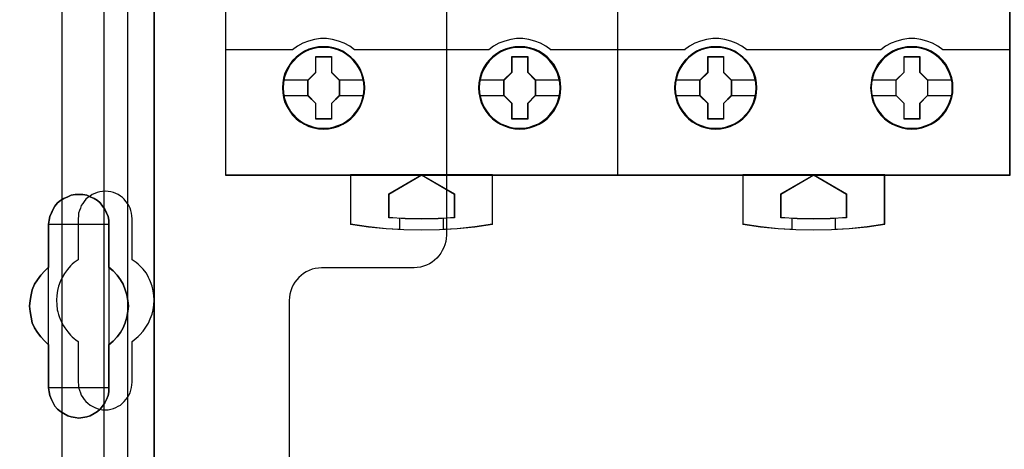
# Model space of a CAD drawing. Extents: x -543332 to -314699, y -9028 to 155584.
# Tile 41 of 256: x -449708 to -448804, y 23177 to 23571. Entities that reach past the tile are written whole.
import ezdxf

# ---------------------------------------------------------------- set-up
doc = ezdxf.new("R2010")
doc.units = 0
doc.header["$MEASUREMENT"] = 0
doc.layers.get('0').update_dxf_attribs({"color": 8})
for name, color, linetype in [('30', 7, 'Continuous'), ('45', 8, 'Continuous'), ('5', 7, 'Continuous'), ('50', 7, 'Continuous')]:
    doc.layers.add(name, color=color, linetype=linetype)

# ---------------------------------------------------------------- blocks, each defined once
blk = doc.blocks.new('*U1079')
at = {"layer": '5', "color": 7}
for points in [[(74.60017, -390.859656), (74.60017, -415.622431), (74.548612, -415.879306), (74.497054, -416.187556), (74.342381, -416.444431), (74.13615, -416.649932), (73.929919, -416.855432), (73.67213, -417.009557), (73.362784, -417.060932), (73.104995, -417.112307), (63.876157, -417.112307), (63.979273, -417.163682), (64.082388, -417.369182), (64.185504, -417.626058), (64.288619, -418.037058), (64.391735, -418.961809), (64.443293, -420.09206), (64.443293, -743.189759)], [(64.444049, -743.189733), (64.444049, -420.09035), (64.392492, -418.960093), (64.289378, -418.035337), (64.186265, -417.624335), (64.083152, -417.367458), (63.980038, -417.161957), (63.876925, -417.110582), (62.330223, -416.853705), (62.330223, -416.853705), (52.689115, -416.853705), (51.19397, -417.110582), (51.090856, -417.161957), (50.987743, -417.367458), (50.88463, -417.624335), (50.781516, -418.035337), (50.626846, -418.960093), (50.626846, -420.09035), (50.626846, -498.745964), (50.626846, -523.251991), (50.626846, -648.761896)]]:
    blk.add_lwpolyline(points, dxfattribs=at)
for points in [[(64.441398, -743.18882), (64.441398, -420.092375), (64.441398, -743.18882)], [(56.14293, -554.127322), (56.503953, -553.973173), (56.813401, -553.819024), (57.174424, -553.767641), (57.535447, -553.767641), (57.89647, -553.767641), (58.257493, -553.819024), (58.566941, -553.973173), (58.927964, -554.127322), (59.237413, -554.332855), (59.495286, -554.538388), (59.701585, -554.846686), (59.907884, -555.103602), (60.062608, -555.463284), (60.217332, -555.771583), (60.268907, -556.131265), (60.268907, -556.490947), (60.268907, -560.447448), (60.681505, -560.755747), (61.042528, -561.166812), (61.351976, -561.577877), (61.60985, -561.988942), (61.764574, -562.502773), (61.919298, -562.965221), (62.022447, -563.479053), (62.074022, -563.992884), (62.022447, -564.506715), (61.919298, -565.020547), (61.764574, -565.534378), (61.60985, -565.996826), (61.351976, -566.407891), (61.042528, -566.818956), (60.681505, -567.230021), (60.268907, -567.53832), (60.268907, -571.494821), (60.268907, -571.854503), (60.217332, -572.214185), (60.062608, -572.573867), (59.907884, -572.882166), (59.701585, -573.190465), (59.495286, -573.447381), (59.237413, -573.652913), (58.927964, -573.858446), (58.566941, -574.063978), (58.257493, -574.166744), (57.89647, -574.218128), (57.535447, -574.269511), (57.174424, -574.218128), (56.813401, -574.166744), (56.503953, -574.063978), (56.14293, -573.858446), (55.833482, -573.652913), (55.575608, -573.447381), (55.317735, -573.190465), (55.163011, -572.882166), (55.008286, -572.573867), (54.853562, -572.214185), (54.801988, -571.854503), (54.750413, -571.494821), (54.750413, -567.53832), (54.38939, -567.230021), (54.028367, -566.818956), (53.718919, -566.407891), (53.461045, -565.996826), (53.254746, -565.534378), (53.151597, -565.020547), (53.048447, -564.506715), (52.996873, -563.992884), (53.048447, -563.479053), (53.151597, -562.965221), (53.254746, -562.502773), (53.461045, -561.988942), (53.718919, -561.577877), (54.028367, -561.166812), (54.38939, -560.755747), (54.750413, -560.447448), (54.750413, -556.490947), (54.801988, -556.131265), (54.853562, -555.771583), (55.008286, -555.463284), (55.163011, -555.103602), (55.317735, -554.846686), (55.575608, -554.538388), (55.833482, -554.332855), (56.14293, -554.127322)], [(58.927964, -554.127322), (58.566941, -553.973173), (58.257493, -553.819024), (57.89647, -553.767641), (57.535447, -553.767641), (57.174424, -553.767641), (56.813401, -553.819024), (56.503953, -553.973173), (56.14293, -554.127322), (55.833482, -554.332855), (55.575608, -554.538388), (55.317735, -554.846686), (55.163011, -555.103602), (55.008286, -555.463284), (54.853562, -555.771583), (54.801988, -556.131265), (54.750413, -556.490947), (54.750413, -560.447448), (54.38939, -560.755747), (54.028367, -561.166812), (53.718919, -561.577877), (53.461045, -561.988942), (53.254746, -562.502773), (53.151597, -562.965221), (53.048447, -563.479053), (52.996873, -563.992884), (53.048447, -564.506715), (53.151597, -565.020547), (53.254746, -565.534378), (53.461045, -565.996826), (53.718919, -566.407891), (54.028367, -566.818956), (54.38939, -567.230021), (54.750413, -567.53832), (54.750413, -571.494821), (54.801988, -571.854503), (54.853562, -572.214185), (55.008286, -572.573867), (55.163011, -572.882166), (55.317735, -573.190465), (55.575608, -573.447381), (55.833482, -573.652913), (56.14293, -573.858446), (56.503953, -574.063978), (56.813401, -574.166744), (57.174424, -574.218128), (57.535447, -574.269511), (57.89647, -574.218128), (58.257493, -574.166744), (58.566941, -574.063978), (58.927964, -573.858446), (59.237413, -573.652913), (59.495286, -573.447381), (59.701585, -573.190465), (59.907884, -572.882166), (60.062608, -572.573867), (60.217332, -572.214185), (60.268907, -571.854503), (60.268907, -571.494821), (60.268907, -567.53832), (60.681505, -567.230021), (61.042528, -566.818956), (61.351976, -566.407891), (61.60985, -565.996826), (61.764574, -565.534378), (61.919298, -565.020547), (62.022447, -564.506715), (62.074022, -563.992884), (62.022447, -563.479053), (61.919298, -562.965221), (61.764574, -562.502773), (61.60985, -561.988942), (61.351976, -561.577877), (61.042528, -561.166812), (60.681505, -560.755747), (60.268907, -560.447448), (60.268907, -556.490947), (60.268907, -556.131265), (60.217332, -555.771583), (60.062608, -555.463284), (59.907884, -555.103602), (59.701585, -554.846686), (59.495286, -554.538388), (59.237413, -554.332855), (58.927964, -554.127322)], [(58.927964, -554.127322), (58.566941, -553.973173), (58.257493, -553.819024), (57.89647, -553.767641), (57.535447, -553.767641), (57.174424, -553.767641), (56.813401, -553.819024), (56.503953, -553.973173), (56.14293, -554.127322), (55.833482, -554.332855), (55.575608, -554.538388), (55.317735, -554.846686), (55.163011, -555.103602), (55.008286, -555.463284), (54.853562, -555.771583), (54.801988, -556.131265), (54.750413, -556.490947), (54.750413, -560.447448), (54.38939, -560.755747), (54.028367, -561.166812), (53.718919, -561.577877), (53.461045, -561.988942), (53.254746, -562.502773), (53.151597, -562.965221), (53.048447, -563.479053), (52.996873, -563.992884), (53.048447, -564.506715), (53.151597, -565.020547), (53.254746, -565.534378), (53.461045, -565.996826), (53.718919, -566.407891), (54.028367, -566.818956), (54.38939, -567.230021), (54.750413, -567.53832), (54.750413, -571.494821), (54.801988, -571.854503), (54.853562, -572.214185), (55.008286, -572.573867), (55.163011, -572.882166), (55.317735, -573.190465), (55.575608, -573.447381), (55.833482, -573.652913), (56.14293, -573.858446), (56.503953, -574.063978), (56.813401, -574.166744), (57.174424, -574.218128), (57.535447, -574.269511), (57.89647, -574.218128), (58.257493, -574.166744), (58.566941, -574.063978), (58.927964, -573.858446), (59.237413, -573.652913), (59.495286, -573.447381), (59.701585, -573.190465), (59.907884, -572.882166), (60.062608, -572.573867), (60.217332, -572.214185), (60.268907, -571.854503), (60.268907, -571.494821), (60.268907, -567.53832), (60.681505, -567.230021), (61.042528, -566.818956), (61.351976, -566.407891), (61.60985, -565.996826), (61.764574, -565.534378), (61.919298, -565.020547), (62.022447, -564.506715), (62.074022, -563.992884), (62.022447, -563.479053), (61.919298, -562.965221), (61.764574, -562.502773), (61.60985, -561.988942), (61.351976, -561.577877), (61.042528, -561.166812), (60.681505, -560.755747), (60.268907, -560.447448), (60.268907, -556.490947), (60.268907, -556.131265), (60.217332, -555.771583), (60.062608, -555.463284), (59.907884, -555.103602), (59.701585, -554.846686), (59.495286, -554.538388), (59.237413, -554.332855), (58.927964, -554.127322)], [(60.268666, -556.492573), (60.268666, -556.132676), (60.217082, -555.772779), (60.062331, -555.464296), (59.90758, -555.1044), (59.701245, -554.847331), (59.49491, -554.538848), (59.236992, -554.333192), (58.927489, -554.127537), (58.566403, -553.973296), (58.256901, -553.819054), (57.895815, -553.767641), (57.534729, -553.767641), (57.173643, -553.767641), (56.812557, -553.819054), (56.503054, -553.973296), (56.141968, -554.127537), (55.832466, -554.333192), (55.574547, -554.538848), (55.316629, -554.847331), (55.161878, -555.1044), (55.007126, -555.464296), (54.852375, -555.772779), (54.800792, -556.132676), (54.749208, -556.492573), (60.268666, -556.492573)], [(54.749208, -556.492573), (54.749208, -560.448888), (54.749208, -556.492573)], [(60.266015, -560.448888), (60.266015, -556.492573), (60.266015, -560.448888)], [(54.751859, -560.44624), (54.390538, -560.75469), (54.029217, -561.165957), (53.719514, -561.577224), (53.461428, -561.988491), (53.254959, -562.502575), (53.151724, -562.965251), (53.04849, -563.479334), (52.996873, -563.993418), (53.04849, -564.507502), (53.151724, -565.021586), (53.254959, -565.53567), (53.461428, -565.998345), (53.719514, -566.409612), (54.029217, -566.820879), (54.390538, -567.232146), (54.751859, -567.540597), (54.751859, -560.44624)], [(60.266015, -567.540597), (60.679274, -567.232146), (61.040875, -566.820879), (61.350819, -566.409612), (61.609106, -565.998345), (61.764078, -565.53567), (61.91905, -565.021586), (62.022365, -564.507502), (62.074022, -563.993418), (62.022365, -563.479334), (61.91905, -562.965251), (61.764078, -562.502575), (61.609106, -561.988491), (61.350819, -561.577224), (61.040875, -561.165957), (60.679274, -560.75469), (60.266015, -560.44624), (60.266015, -567.540597)], [(54.749208, -567.537949), (54.749208, -571.494264), (54.749208, -567.537949)], [(60.266015, -571.494264), (60.266015, -567.537949), (60.266015, -571.494264)], [(54.749208, -571.491616), (54.800792, -571.851713), (54.852375, -572.211811), (55.007126, -572.571908), (55.161878, -572.880563), (55.316629, -573.189218), (55.574547, -573.446431), (55.832466, -573.652201), (56.141968, -573.857971), (56.503054, -574.063741), (56.812557, -574.166626), (57.173643, -574.218068), (57.534729, -574.269511), (57.895815, -574.218068), (58.256901, -574.166626), (58.566403, -574.063741), (58.927489, -573.857971), (59.236992, -573.652201), (59.49491, -573.446431), (59.701245, -573.189218), (59.90758, -572.880563), (60.062331, -572.571908), (60.217082, -572.211811), (60.268666, -571.851713), (60.268666, -571.491616), (54.749208, -571.491616)]]:
    blk.add_lwpolyline(points, close=True, dxfattribs=at)
at = {"layer": '50', "color": 7}
for points in [[(55.98194, -85.921426), (391.762235, -85.921426), (391.762235, -735.000783), (55.98194, -735.000783), (55.98194, -85.921426)], [(59.825943, -728.385739), (387.918232, -728.385739), (387.918232, -441.457538), (59.825943, -441.457538), (59.825943, -728.385739)]]:
    blk.add_lwpolyline(points, dxfattribs=at)
blk = doc.blocks.new('*U1096')
at = {"layer": '50', "color": 7}
for points in [[(56.000497, -577.492635), (56.000497, -518.475839)], [(61.983887, -443.001103), (61.983887, -577.995737)]]:
    blk.add_lwpolyline(points, dxfattribs=at)
blk = doc.blocks.new('*U1097')
at = {"layer": '30', "color": 7}
for points in [[(91.27519, -463.504826), (91.27519, -557.494662), (91.252814, -557.787325), (91.208062, -558.079988), (91.140933, -558.372651), (91.029053, -558.642801), (90.894796, -558.912952), (90.760539, -559.16059), (90.58153, -559.385715), (90.380145, -559.61084), (90.178759, -559.790941), (89.954998, -559.971041), (89.708861, -560.128629), (89.440347, -560.241191), (89.171833, -560.353754), (88.880944, -560.421291), (88.590054, -560.466317), (88.299164, -560.488829), (79.81861, -560.488829), (79.52772, -560.511342), (79.214454, -560.556367), (78.945941, -560.623904), (78.677427, -560.736467), (78.408913, -560.84903), (78.162776, -561.006617), (77.939015, -561.186718), (77.715253, -561.366818), (77.536244, -561.591943), (77.357235, -561.817069), (77.200602, -562.064707), (77.066345, -562.334857), (76.976841, -562.605007), (76.909712, -562.89767), (76.86496, -563.190333), (76.842584, -563.482996), (76.842584, -585.500256)], [(91.27519, -463.504826), (91.27519, -557.494662), (91.252814, -557.787325), (91.208062, -558.079988), (91.140933, -558.372651), (91.029053, -558.642801), (90.894796, -558.912952), (90.760539, -559.16059), (90.58153, -559.385715), (90.380145, -559.61084), (90.178759, -559.790941), (89.954998, -559.971041), (89.708861, -560.128629), (89.440347, -560.241191), (89.171833, -560.353754), (88.880944, -560.421291), (88.590054, -560.466317), (88.299164, -560.488829), (79.81861, -560.488829), (79.52772, -560.511342), (79.214454, -560.556367), (78.945941, -560.623904), (78.677427, -560.736467), (78.408913, -560.84903), (78.162776, -561.006617), (77.939015, -561.186718), (77.715253, -561.366818), (77.536244, -561.591943), (77.357235, -561.817069), (77.200602, -562.064707), (77.066345, -562.334857), (76.976841, -562.605007), (76.909712, -562.89767), (76.86496, -563.190333), (76.842584, -563.482996), (76.842584, -585.500256)], [(62.409659, -570.979859), (62.409659, -567.242351), (62.611125, -567.10726), (62.790205, -566.949655), (62.969286, -566.792049), (63.125981, -566.634443), (63.416987, -566.296717), (63.685608, -565.936475), (63.909458, -565.553718), (64.088539, -565.170961), (64.245234, -564.743174), (64.357159, -564.337902), (64.424315, -563.910115), (64.4467, -563.459813), (64.424315, -563.032026), (64.357159, -562.604239), (64.267619, -562.176452), (64.110924, -561.77118), (64.021383, -561.568544), (63.931843, -561.365908), (63.819918, -561.163272), (63.707993, -560.960636), (63.439372, -560.622909), (63.125981, -560.307698), (62.969286, -560.150092), (62.790205, -560.015001), (62.611125, -559.879911), (62.409659, -559.74482), (62.409659, -555.984797), (62.387274, -555.737131), (62.364889, -555.489465), (62.297734, -555.241798), (62.230579, -555.016647), (62.118653, -554.791496), (62.006728, -554.58886), (61.850032, -554.408739), (61.693337, -554.206103), (61.536642, -554.048498), (61.335176, -553.913407), (61.13371, -553.778316), (60.932245, -553.665741), (60.708394, -553.57568), (60.462159, -553.53065), (60.215923, -553.48562), (59.969687, -553.463105), (59.701066, -553.48562), (59.454831, -553.53065), (59.208595, -553.57568), (58.984745, -553.665741), (58.760894, -553.778316), (58.559428, -553.913407), (58.357963, -554.048498), (58.178882, -554.206103), (58.022187, -554.408739), (57.887876, -554.58886), (57.753566, -554.791496), (57.664026, -555.016647), (57.574486, -555.241798), (57.50733, -555.489465), (57.484945, -555.737131), (57.46256, -555.984797), (57.46256, -559.74482), (57.28348, -559.879911), (57.104399, -560.015001), (56.925319, -560.150092), (56.768623, -560.307698), (56.477618, -560.645424), (56.208997, -561.005666), (55.985146, -561.365908), (55.806066, -561.77118), (55.671755, -562.176452), (55.55983, -562.581724), (55.492675, -563.032026), (55.47029, -563.459813), (55.492675, -563.8876), (55.537445, -564.337902), (55.6046, -564.540538), (55.64937, -564.765689), (55.716525, -564.968325), (55.806066, -565.193476), (55.895606, -565.396112), (56.007531, -565.598748), (56.119457, -565.801384), (56.253767, -566.00402), (56.500003, -566.364262), (56.768623, -566.679473), (56.925319, -566.814564), (57.082014, -566.97217), (57.261095, -567.10726), (57.46256, -567.242351), (57.46256, -570.979859), (57.484945, -571.227525), (57.50733, -571.475191), (57.574486, -571.722858), (57.664026, -571.948009), (57.753566, -572.17316), (57.887876, -572.375796), (58.022187, -572.578432), (58.178882, -572.758553), (58.357963, -572.916158), (58.559428, -573.073764), (58.760894, -573.18634), (58.984745, -573.298915), (59.208595, -573.388976), (59.454831, -573.456521), (59.701066, -573.501551), (59.969687, -573.501551), (60.215923, -573.501551), (60.462159, -573.456521), (60.708394, -573.388976), (60.932245, -573.298915), (61.13371, -573.18634), (61.335176, -573.073764), (61.536642, -572.916158), (61.693337, -572.758553), (61.850032, -572.578432), (62.006728, -572.375796), (62.118653, -572.17316), (62.230579, -571.948009), (62.297734, -571.722858), (62.364889, -571.475191), (62.387274, -571.227525), (62.409659, -570.979859)]]:
    blk.add_lwpolyline(points, dxfattribs=at)
blk = doc.blocks.new('*U1098')
at = {"layer": '45', "color": 7}
for points in [[(107.027649, -468.992858), (70.976203, -468.992858), (70.976203, -551.996037), (107.027649, -551.996037), (107.027649, -468.992858)], [(107.011743, -469.008747), (70.992109, -469.008747), (70.992109, -551.977501), (107.011743, -551.977501), (107.011743, -469.008747)], [(83.772756, -543.990608), (83.745092, -543.537569), (83.673165, -543.08453), (83.518245, -542.648066), (83.346727, -542.233702), (83.108814, -541.835912), (82.826639, -541.487846), (82.500201, -541.161879), (82.135033, -540.885636), (81.764332, -540.637017), (81.332769, -540.454697), (80.901207, -540.3221), (80.447513, -540.239227), (79.999352, -540.217128), (79.540125, -540.239227), (79.10303, -540.3221), (78.654869, -540.454697), (78.239905, -540.637017), (77.847073, -540.885636), (77.487438, -541.161879), (77.155467, -541.487846), (76.895423, -541.835912), (76.651977, -542.233702), (76.447262, -542.648066), (76.331072, -543.08453), (76.242546, -543.537569), (76.209349, -543.990608), (76.242546, -544.449171), (76.331072, -544.885635), (76.447262, -545.322099), (76.651977, -545.741988), (76.895423, -546.134253), (77.155467, -546.498894), (77.487438, -546.819336), (77.847073, -547.101104), (78.239905, -547.333148), (78.654869, -547.520993), (79.10303, -547.659115), (79.540125, -547.747513), (79.999352, -547.769612), (80.447513, -547.747513), (80.901207, -547.659115), (81.332769, -547.520993), (81.764332, -547.333148), (82.135033, -547.101104), (82.500201, -546.819336), (82.826639, -546.498894), (83.108814, -546.134253), (83.346727, -545.741988), (83.518245, -545.322099), (83.673165, -544.885635), (83.745092, -544.449171), (83.772756, -543.990608)], [(83.772756, -543.990608), (83.745092, -543.537569), (83.673165, -543.08453), (83.518245, -542.648066), (83.346727, -542.233702), (83.108814, -541.835912), (82.826639, -541.487846), (82.500201, -541.161879), (82.135033, -540.885636), (81.764332, -540.637017), (81.332769, -540.454697), (80.901207, -540.3221), (80.447513, -540.239227), (79.999352, -540.217128), (79.540125, -540.239227), (79.10303, -540.3221), (78.654869, -540.454697), (78.239905, -540.637017), (77.847073, -540.885636), (77.487438, -541.161879), (77.155467, -541.487846), (76.895423, -541.835912), (76.651977, -542.233702), (76.447262, -542.648066), (76.331072, -543.08453), (76.242546, -543.537569), (76.209349, -543.990608), (76.242546, -544.449171), (76.331072, -544.885635), (76.447262, -545.322099), (76.651977, -545.741988), (76.895423, -546.134253), (77.155467, -546.498894), (77.487438, -546.819336), (77.847073, -547.101104), (78.239905, -547.333148), (78.654869, -547.520993), (79.10303, -547.659115), (79.540125, -547.747513), (79.999352, -547.769612), (80.447513, -547.747513), (80.901207, -547.659115), (81.332769, -547.520993), (81.764332, -547.333148), (82.135033, -547.101104), (82.500201, -546.819336), (82.826639, -546.498894), (83.108814, -546.134253), (83.346727, -545.741988), (83.518245, -545.322099), (83.673165, -544.885635), (83.745092, -544.449171), (83.772756, -543.990608)], [(83.75685, -543.990619), (83.729302, -543.539487), (83.657678, -543.088354), (83.50341, -542.653727), (83.332613, -542.241106), (83.095701, -541.84499), (82.814712, -541.498388), (82.489647, -541.173793), (82.126015, -540.898712), (81.756873, -540.651139), (81.327126, -540.469586), (80.897379, -540.337547), (80.445593, -540.255023), (79.999317, -540.233017), (79.542022, -540.255023), (79.106765, -540.337547), (78.660489, -540.469586), (78.247271, -540.651139), (77.856091, -540.898712), (77.497968, -541.173793), (77.167393, -541.498388), (76.908443, -541.84499), (76.666022, -542.241106), (76.462167, -542.653727), (76.346466, -543.088354), (76.258313, -543.539487), (76.225255, -543.990619), (76.258313, -544.447253), (76.346466, -544.881881), (76.462167, -545.316508), (76.666022, -545.734631), (76.908443, -546.125246), (77.167393, -546.488352), (77.497968, -546.807446), (77.856091, -547.088028), (78.247271, -547.319096), (78.660489, -547.506151), (79.106765, -547.643691), (79.542022, -547.731717), (79.999317, -547.753723), (80.445593, -547.731717), (80.897379, -547.643691), (81.327126, -547.506151), (81.756873, -547.319096), (82.126015, -547.088028), (82.489647, -546.807446), (82.814712, -546.488352), (83.095701, -546.125246), (83.332613, -545.734631), (83.50341, -545.316508), (83.657678, -544.881881), (83.729302, -544.447253), (83.75685, -543.990619)], [(101.783899, -543.985311), (101.761759, -543.532273), (101.689805, -543.079234), (101.534826, -542.64277), (101.352172, -542.228406), (101.125239, -541.830616), (100.842956, -541.482549), (100.516393, -541.156583), (100.145551, -540.88034), (99.780243, -540.631721), (99.348516, -540.449401), (98.916789, -540.316804), (98.462923, -540.233931), (98.003521, -540.211832), (97.555189, -540.233931), (97.106857, -540.316804), (96.658525, -540.449401), (96.243403, -540.631721), (95.861491, -540.88034), (95.501719, -541.156583), (95.169621, -541.482549), (94.898408, -541.830616), (94.65487, -542.228406), (94.461146, -542.64277), (94.344912, -543.079234), (94.256352, -543.532273), (94.223143, -543.985311), (94.256352, -544.43835), (94.344912, -544.880339), (94.461146, -545.316803), (94.65487, -545.736692), (94.898408, -546.128957), (95.169621, -546.493598), (95.501719, -546.81404), (95.861491, -547.095808), (96.243403, -547.327852), (96.658525, -547.515697), (97.106857, -547.653819), (97.555189, -547.742216), (98.003521, -547.764316), (98.462923, -547.742216), (98.916789, -547.653819), (99.348516, -547.515697), (99.780243, -547.327852), (100.145551, -547.095808), (100.516393, -546.81404), (100.842956, -546.493598), (101.125239, -546.128957), (101.352172, -545.736692), (101.534826, -545.316803), (101.689805, -544.880339), (101.761759, -544.43835), (101.783899, -543.985311)], [(101.783899, -543.985311), (101.761759, -543.532273), (101.689805, -543.079234), (101.534826, -542.64277), (101.352172, -542.228406), (101.125239, -541.830616), (100.842956, -541.482549), (100.516393, -541.156583), (100.145551, -540.88034), (99.780243, -540.631721), (99.348516, -540.449401), (98.916789, -540.316804), (98.462923, -540.233931), (98.003521, -540.211832), (97.555189, -540.233931), (97.106857, -540.316804), (96.658525, -540.449401), (96.243403, -540.631721), (95.861491, -540.88034), (95.501719, -541.156583), (95.169621, -541.482549), (94.898408, -541.830616), (94.65487, -542.228406), (94.461146, -542.64277), (94.344912, -543.079234), (94.256352, -543.532273), (94.223143, -543.985311), (94.256352, -544.43835), (94.344912, -544.880339), (94.461146, -545.316803), (94.65487, -545.736692), (94.898408, -546.128957), (95.169621, -546.493598), (95.501719, -546.81404), (95.861491, -547.095808), (96.243403, -547.327852), (96.658525, -547.515697), (97.106857, -547.653819), (97.555189, -547.742216), (98.003521, -547.764316), (98.462923, -547.742216), (98.916789, -547.653819), (99.348516, -547.515697), (99.780243, -547.327852), (100.145551, -547.095808), (100.516393, -546.81404), (100.842956, -546.493598), (101.125239, -546.128957), (101.352172, -545.736692), (101.534826, -545.316803), (101.689805, -544.880339), (101.761759, -544.43835), (101.783899, -543.985311)], [(101.767993, -543.985323), (101.745954, -543.534191), (101.674327, -543.083058), (101.520055, -542.648431), (101.338234, -542.23581), (101.112335, -541.839693), (100.831339, -541.493092), (100.506264, -541.168496), (100.137112, -540.893416), (99.77347, -540.645843), (99.343711, -540.46429), (98.913952, -540.332251), (98.462154, -540.249727), (98.004846, -540.22772), (97.558558, -540.249727), (97.11227, -540.332251), (96.665982, -540.46429), (96.252752, -540.645843), (95.87258, -540.893416), (95.514448, -541.168496), (95.183864, -541.493092), (94.913887, -541.839693), (94.671459, -542.23581), (94.478618, -542.648431), (94.362914, -543.083058), (94.274758, -543.534191), (94.2417, -543.985323), (94.274758, -544.436455), (94.362914, -544.876584), (94.478618, -545.311212), (94.671459, -545.729335), (94.913887, -546.119949), (95.183864, -546.483056), (95.514448, -546.802149), (95.87258, -547.082732), (96.252752, -547.3138), (96.665982, -547.500854), (97.11227, -547.638395), (97.558558, -547.726421), (98.004846, -547.748427), (98.462154, -547.726421), (98.913952, -547.638395), (99.343711, -547.500854), (99.77347, -547.3138), (100.137112, -547.082732), (100.506264, -546.802149), (100.831339, -546.483056), (101.112335, -546.119949), (101.338234, -545.729335), (101.520055, -545.311212), (101.674327, -544.876584), (101.745954, -544.436455), (101.767993, -543.985323)], [(79.285621, -541.125439), (80.729111, -541.125439), (80.729111, -542.558802), (81.442495, -543.272716), (81.442495, -544.706079), (80.729111, -545.431062), (80.729111, -546.853357), (79.285621, -546.853357), (79.285621, -545.431062), (78.555516, -544.706079), (78.555516, -543.272716), (79.285621, -542.558802), (79.285621, -541.125439)], [(79.285621, -541.125439), (80.729111, -541.125439), (80.729111, -541.125439), (80.729111, -542.558802), (80.729111, -542.558802), (81.442495, -543.272716), (81.442495, -543.272716), (81.442495, -544.706079), (81.442495, -544.706079), (80.729111, -545.431062), (80.729111, -545.431062), (80.729111, -546.853357), (80.729111, -546.853357), (79.285621, -546.853357), (79.285621, -546.853357), (79.285621, -545.431062), (79.285621, -545.431062), (78.555516, -544.706079), (78.555516, -544.706079), (78.555516, -543.272716), (78.555516, -543.272716), (79.285621, -542.558802), (79.285621, -542.558802), (79.285621, -541.125439), (79.285621, -541.125439)], [(79.293482, -541.141327), (80.721065, -541.141327), (80.721065, -542.566076), (81.426589, -543.2757), (81.426589, -544.700448), (80.721065, -545.421074), (80.721065, -546.83482), (79.293482, -546.83482), (79.293482, -545.421074), (78.571423, -544.700448), (78.571423, -543.2757), (79.293482, -542.566076), (79.293482, -541.141327)], [(97.29506, -541.120142), (98.734296, -541.120142), (98.734296, -542.553505), (99.448336, -543.26742), (99.448336, -544.700783), (98.734296, -545.425766), (98.734296, -546.848061), (97.29506, -546.848061), (97.29506, -545.425766), (96.558706, -544.700783), (96.558706, -543.26742), (97.29506, -542.553505), (97.29506, -541.120142)], [(97.29506, -541.120142), (98.734296, -541.120142), (98.734296, -541.120142), (98.734296, -542.553505), (98.734296, -542.553505), (99.448336, -543.26742), (99.448336, -543.26742), (99.448336, -544.700783), (99.448336, -544.700783), (98.734296, -545.425766), (98.734296, -545.425766), (98.734296, -546.848061), (98.734296, -546.848061), (97.29506, -546.848061), (97.29506, -546.848061), (97.29506, -545.425766), (97.29506, -545.425766), (96.558706, -544.700783), (96.558706, -544.700783), (96.558706, -543.26742), (96.558706, -543.26742), (97.29506, -542.553505), (97.29506, -542.553505), (97.29506, -541.120142), (97.29506, -541.120142)], [(97.304835, -541.136031), (98.726906, -541.136031), (98.726906, -542.56078), (99.43243, -543.270403), (99.43243, -544.695152), (98.726906, -545.415777), (98.726906, -546.829524), (97.304835, -546.829524), (97.304835, -545.415777), (96.577263, -544.695152), (96.577263, -543.270403), (97.304835, -542.56078), (97.304835, -541.136031)], [(95.514198, -551.958964), (88.992537, -551.958964), (82.4764, -551.958964), (82.4764, -556.50213), (84.105434, -556.723748), (85.728946, -556.878881), (86.993519, -556.956447), (87.363503, -556.978609), (88.992537, -557.006311), (90.638138, -556.978609), (91.0026, -556.956447), (92.261651, -556.878881), (93.896207, -556.723748), (95.514198, -556.50213), (95.514198, -551.958964)], [(88.992289, -551.958964), (92.012178, -553.713048), (92.012178, -555.894552), (90.510545, -555.972265), (88.992289, -556.000019), (87.490656, -555.972265), (85.989023, -555.894552), (85.989023, -553.713048), (88.992289, -551.958964)]]:
    blk.add_lwpolyline(points, close=True, dxfattribs=at)
at = {"layer": '45', "color": 139}
for points in [[(107.027649, -468.992858), (70.976203, -468.992858), (70.976203, -551.996037), (107.027649, -551.996037), (107.027649, -468.992858)], [(83.722387, -543.99095), (83.68918, -543.537914), (83.600628, -543.095928), (83.47887, -542.670516), (83.290697, -542.261678), (83.063783, -541.880465), (82.77599, -541.526875), (82.466059, -541.206435), (82.106318, -540.930194), (81.718904, -540.698151), (81.314887, -540.515831), (80.883197, -540.383235), (80.445973, -540.300363), (79.99768, -540.272739), (79.549387, -540.300363), (79.106629, -540.383235), (78.674939, -540.515831), (78.270922, -540.698151), (77.883508, -540.930194), (77.529301, -541.206435), (77.21937, -541.526875), (76.942646, -541.880465), (76.704664, -542.261678), (76.516491, -542.670516), (76.383664, -543.095928), (76.306181, -543.537914), (76.272974, -543.99095), (76.306181, -544.432937), (76.383664, -544.874923), (76.516491, -545.300336), (76.704664, -545.714698), (76.942646, -546.095911), (77.21937, -546.443976), (77.529301, -546.764416), (77.883508, -547.040658), (78.270922, -547.2727), (78.674939, -547.45502), (79.106629, -547.587616), (79.549387, -547.670488), (79.99768, -547.698112), (80.445973, -547.670488), (80.883197, -547.587616), (81.314887, -547.45502), (81.718904, -547.2727), (82.106318, -547.040658), (82.466059, -546.764416), (82.77599, -546.443976), (83.063783, -546.095911), (83.290697, -545.714698), (83.47887, -545.300336), (83.600628, -544.874923), (83.68918, -544.432937), (83.722387, -543.99095)], [(101.722925, -543.99095), (101.695252, -543.537914), (101.606698, -543.095928), (101.473866, -542.670516), (101.291222, -542.261678), (101.058767, -541.880465), (100.782034, -541.526875), (100.466559, -541.206435), (100.106806, -540.930194), (99.724915, -540.698151), (99.31535, -540.515831), (98.894717, -540.383235), (98.451944, -540.300363), (98.003637, -540.272739), (97.55533, -540.300363), (97.107023, -540.383235), (96.686389, -540.515831), (96.276825, -540.698151), (95.894934, -540.930194), (95.540716, -541.206435), (95.214171, -541.526875), (94.948508, -541.880465), (94.710518, -542.261678), (94.522339, -542.670516), (94.400577, -543.095928), (94.312022, -543.537914), (94.278814, -543.99095), (94.312022, -544.432937), (94.400577, -544.874923), (94.522339, -545.300336), (94.710518, -545.714698), (94.948508, -546.095911), (95.214171, -546.443976), (95.540716, -546.764416), (95.894934, -547.040658), (96.276825, -547.2727), (96.686389, -547.45502), (97.107023, -547.587616), (97.55533, -547.670488), (98.003637, -547.698112), (98.451944, -547.670488), (98.894717, -547.587616), (99.31535, -547.45502), (99.724915, -547.2727), (100.106806, -547.040658), (100.466559, -546.764416), (100.782034, -546.443976), (101.058767, -546.095911), (101.291222, -545.714698), (101.473866, -545.300336), (101.606698, -544.874923), (101.695252, -544.432937), (101.722925, -543.99095)]]:
    blk.add_lwpolyline(points, close=True, dxfattribs=at)
for points in [[(82.847545, -540.500478), (82.39865, -540.164562), (81.894337, -539.896968), (81.37894, -539.692002), (80.830292, -539.549665), (80.276101, -539.47565), (79.721911, -539.47565), (79.156636, -539.549665), (78.619072, -539.692002), (78.098133, -539.896968), (77.599361, -540.164562), (77.150467, -540.500478)], [(100.848083, -540.500478), (100.388086, -540.164562), (99.900378, -539.896968), (99.379417, -539.692002), (98.830745, -539.549665), (98.276531, -539.47565), (97.722317, -539.47565), (97.173646, -539.549665), (96.624974, -539.692002), (96.098471, -539.896968), (95.605221, -540.164562), (95.156308, -540.500478)], [(70.976203, -540.463404), (77.184931, -540.463404)], [(82.813081, -540.463404), (89.011205, -540.463404)], [(88.97409, -540.463404), (95.190771, -540.463404)], [(100.810969, -540.463404), (107.027649, -540.463404)], [(82.4764, -551.958964), (82.4764, -556.505813)], [(85.989023, -553.733215), (89.011205, -551.958964)], [(88.97409, -551.958964), (92.012178, -553.733215)], [(95.479734, -551.958964), (95.479734, -556.505813)], [(85.989023, -553.698789), (85.989023, -555.894094)], [(91.977715, -553.698789), (91.977715, -555.894094)], [(85.989023, -555.859668), (87.490656, -555.963085), (88.992289, -556.000019), (90.510545, -555.963085), (92.012178, -555.859668)], [(86.980511, -555.915279), (86.980511, -556.961293)], [(90.980925, -555.915279), (90.980925, -556.961293)], [(82.4764, -556.468739), (84.105434, -556.705035), (85.728946, -556.870441), (87.363503, -556.976774), (88.992537, -557.006311), (90.638138, -556.976774), (92.261651, -556.870441), (93.896207, -556.705035), (95.514198, -556.468739)]]:
    blk.add_lwpolyline(points, dxfattribs=at)
at = {"layer": '45', "color": 7}
for points in [[(76.280927, -543.259836), (78.58998, -543.259836)], [(81.408032, -543.259836), (83.706481, -543.259836)], [(94.294721, -543.251892), (96.59582, -543.251892)], [(99.413872, -543.251892), (101.712321, -543.251892)], [(76.280927, -544.681885), (78.58998, -544.681885)], [(81.408032, -544.681885), (83.706481, -544.681885)], [(94.294721, -544.676589), (96.59582, -544.676589)], [(99.413872, -544.676589), (101.712321, -544.676589)]]:
    blk.add_lwpolyline(points, dxfattribs=at)
at = {"layer": '45', "color": 59}
for points in [[(95.514198, -551.958964), (88.992537, -551.958964), (82.4764, -551.958964), (82.4764, -556.50213), (84.105434, -556.723748), (85.728946, -556.878881), (86.993519, -556.956447), (87.363503, -556.978609), (88.992537, -557.006311), (90.638138, -556.978609), (91.0026, -556.956447), (92.261651, -556.878881), (93.896207, -556.723748), (95.514198, -556.50213), (95.514198, -551.958964)], [(88.992289, -551.958964), (92.012178, -553.713048), (92.012178, -555.894552), (90.510545, -555.972265), (88.992289, -556.000019), (87.490656, -555.972265), (85.989023, -555.894552), (85.989023, -553.713048), (88.992289, -551.958964)]]:
    blk.add_lwpolyline(points, close=True, dxfattribs=at)
blk = doc.blocks.new('*U1099')
at = {"layer": '45', "color": 7}
for points in [[(143.026075, -468.992858), (106.974629, -468.992858), (106.974629, -551.996037), (143.026075, -551.996037), (143.026075, -468.992858)], [(119.773833, -543.990608), (119.746159, -543.537569), (119.674207, -543.08453), (119.519233, -542.648066), (119.347655, -542.233702), (119.109659, -541.835912), (118.827384, -541.487846), (118.500832, -541.161879), (118.135535, -540.885636), (117.764705, -540.637017), (117.332991, -540.454697), (116.901277, -540.3221), (116.447424, -540.239227), (115.999106, -540.217128), (115.539719, -540.239227), (115.10247, -540.3221), (114.654152, -540.454697), (114.239043, -540.637017), (113.846073, -540.885636), (113.486312, -541.161879), (113.154224, -541.487846), (112.894089, -541.835912), (112.650558, -542.233702), (112.445771, -542.648066), (112.32954, -543.08453), (112.240984, -543.537569), (112.207775, -543.990608), (112.240984, -544.449171), (112.32954, -544.885635), (112.445771, -545.322099), (112.650558, -545.741988), (112.894089, -546.134253), (113.154224, -546.498894), (113.486312, -546.819336), (113.846073, -547.101104), (114.239043, -547.333148), (114.654152, -547.520993), (115.10247, -547.659115), (115.539719, -547.747513), (115.999106, -547.769612), (116.447424, -547.747513), (116.901277, -547.659115), (117.332991, -547.520993), (117.764705, -547.333148), (118.135535, -547.101104), (118.500832, -546.819336), (118.827384, -546.498894), (119.109659, -546.134253), (119.347655, -545.741988), (119.519233, -545.322099), (119.674207, -544.885635), (119.746159, -544.449171), (119.773833, -543.990608)], [(119.773833, -543.990608), (119.746159, -543.537569), (119.674207, -543.08453), (119.519233, -542.648066), (119.347655, -542.233702), (119.109659, -541.835912), (118.827384, -541.487846), (118.500832, -541.161879), (118.135535, -540.885636), (117.764705, -540.637017), (117.332991, -540.454697), (116.901277, -540.3221), (116.447424, -540.239227), (115.999106, -540.217128), (115.539719, -540.239227), (115.10247, -540.3221), (114.654152, -540.454697), (114.239043, -540.637017), (113.846073, -540.885636), (113.486312, -541.161879), (113.154224, -541.487846), (112.894089, -541.835912), (112.650558, -542.233702), (112.445771, -542.648066), (112.32954, -543.08453), (112.240984, -543.537569), (112.207775, -543.990608), (112.240984, -544.449171), (112.32954, -544.885635), (112.445771, -545.322099), (112.650558, -545.741988), (112.894089, -546.134253), (113.154224, -546.498894), (113.486312, -546.819336), (113.846073, -547.101104), (114.239043, -547.333148), (114.654152, -547.520993), (115.10247, -547.659115), (115.539719, -547.747513), (115.999106, -547.769612), (116.447424, -547.747513), (116.901277, -547.659115), (117.332991, -547.520993), (117.764705, -547.333148), (118.135535, -547.101104), (118.500832, -546.819336), (118.827384, -546.498894), (119.109659, -546.134253), (119.347655, -545.741988), (119.519233, -545.322099), (119.674207, -544.885635), (119.746159, -544.449171), (119.773833, -543.990608)], [(119.755276, -543.990619), (119.727728, -543.539487), (119.656104, -543.088354), (119.501836, -542.653727), (119.331039, -542.241106), (119.094127, -541.84499), (118.813138, -541.498388), (118.488073, -541.173793), (118.124441, -540.898712), (117.755299, -540.651139), (117.325552, -540.469586), (116.895805, -540.337547), (116.444019, -540.255023), (115.997743, -540.233017), (115.540448, -540.255023), (115.105191, -540.337547), (114.658915, -540.469586), (114.245697, -540.651139), (113.854517, -540.898712), (113.496394, -541.173793), (113.165819, -541.498388), (112.906869, -541.84499), (112.664448, -542.241106), (112.460593, -542.653727), (112.344892, -543.088354), (112.256739, -543.539487), (112.223681, -543.990619), (112.256739, -544.447253), (112.344892, -544.881881), (112.460593, -545.316508), (112.664448, -545.734631), (112.906869, -546.125246), (113.165819, -546.488352), (113.496394, -546.807446), (113.854517, -547.088028), (114.245697, -547.319096), (114.658915, -547.506151), (115.105191, -547.643691), (115.540448, -547.731717), (115.997743, -547.753723), (116.444019, -547.731717), (116.895805, -547.643691), (117.325552, -547.506151), (117.755299, -547.319096), (118.124441, -547.088028), (118.488073, -546.807446), (118.813138, -546.488352), (119.094127, -546.125246), (119.331039, -545.734631), (119.501836, -545.316508), (119.656104, -544.881881), (119.727728, -544.447253), (119.755276, -543.990619)], [(137.782325, -543.985311), (137.760193, -543.532273), (137.688264, -543.079234), (137.533339, -542.64277), (137.350749, -542.228406), (137.123896, -541.830616), (136.841712, -541.482549), (136.515263, -541.156583), (136.144551, -540.88034), (135.779372, -540.631721), (135.347796, -540.449401), (134.916221, -540.316804), (134.462513, -540.233931), (134.003272, -540.211832), (133.555098, -540.233931), (133.106923, -540.316804), (132.658749, -540.449401), (132.243772, -540.631721), (131.861994, -540.88034), (131.502347, -541.156583), (131.170366, -541.482549), (130.899248, -541.830616), (130.655795, -542.228406), (130.46214, -542.64277), (130.345946, -543.079234), (130.257418, -543.532273), (130.22422, -543.985311), (130.257418, -544.43835), (130.345946, -544.880339), (130.46214, -545.316803), (130.655795, -545.736692), (130.899248, -546.128957), (131.170366, -546.493598), (131.502347, -546.81404), (131.861994, -547.095808), (132.243772, -547.327852), (132.658749, -547.515697), (133.106923, -547.653819), (133.555098, -547.742216), (134.003272, -547.764316), (134.462513, -547.742216), (134.916221, -547.653819), (135.347796, -547.515697), (135.779372, -547.327852), (136.144551, -547.095808), (136.515263, -546.81404), (136.841712, -546.493598), (137.123896, -546.128957), (137.350749, -545.736692), (137.533339, -545.316803), (137.688264, -544.880339), (137.760193, -544.43835), (137.782325, -543.985311)], [(137.782325, -543.985311), (137.760193, -543.532273), (137.688264, -543.079234), (137.533339, -542.64277), (137.350749, -542.228406), (137.123896, -541.830616), (136.841712, -541.482549), (136.515263, -541.156583), (136.144551, -540.88034), (135.779372, -540.631721), (135.347796, -540.449401), (134.916221, -540.316804), (134.462513, -540.233931), (134.003272, -540.211832), (133.555098, -540.233931), (133.106923, -540.316804), (132.658749, -540.449401), (132.243772, -540.631721), (131.861994, -540.88034), (131.502347, -541.156583), (131.170366, -541.482549), (130.899248, -541.830616), (130.655795, -542.228406), (130.46214, -542.64277), (130.345946, -543.079234), (130.257418, -543.532273), (130.22422, -543.985311), (130.257418, -544.43835), (130.345946, -544.880339), (130.46214, -545.316803), (130.655795, -545.736692), (130.899248, -546.128957), (131.170366, -546.493598), (131.502347, -546.81404), (131.861994, -547.095808), (132.243772, -547.327852), (132.658749, -547.515697), (133.106923, -547.653819), (133.555098, -547.742216), (134.003272, -547.764316), (134.462513, -547.742216), (134.916221, -547.653819), (135.347796, -547.515697), (135.779372, -547.327852), (136.144551, -547.095808), (136.515263, -546.81404), (136.841712, -546.493598), (137.123896, -546.128957), (137.350749, -545.736692), (137.533339, -545.316803), (137.688264, -544.880339), (137.760193, -544.43835), (137.782325, -543.985311)], [(137.766419, -543.985323), (137.74438, -543.534191), (137.672753, -543.083058), (137.518481, -542.648431), (137.33666, -542.23581), (137.110761, -541.839693), (136.829765, -541.493092), (136.50469, -541.168496), (136.135538, -540.893416), (135.771896, -540.645843), (135.342137, -540.46429), (134.912378, -540.332251), (134.46058, -540.249727), (134.003272, -540.22772), (133.556984, -540.249727), (133.110696, -540.332251), (132.664408, -540.46429), (132.251178, -540.645843), (131.871006, -540.893416), (131.512874, -541.168496), (131.18229, -541.493092), (130.912313, -541.839693), (130.669885, -542.23581), (130.477044, -542.648431), (130.36134, -543.083058), (130.273184, -543.534191), (130.240126, -543.985323), (130.273184, -544.436455), (130.36134, -544.876584), (130.477044, -545.311212), (130.669885, -545.729335), (130.912313, -546.119949), (131.18229, -546.483056), (131.512874, -546.802149), (131.871006, -547.082732), (132.251178, -547.3138), (132.664408, -547.500854), (133.110696, -547.638395), (133.556984, -547.726421), (134.003272, -547.748427), (134.46058, -547.726421), (134.912378, -547.638395), (135.342137, -547.500854), (135.771896, -547.3138), (136.135538, -547.082732), (136.50469, -546.802149), (136.829765, -546.483056), (137.110761, -546.119949), (137.33666, -545.729335), (137.518481, -545.311212), (137.672753, -544.876584), (137.74438, -544.436455), (137.766419, -543.985323)], [(115.284718, -541.125439), (116.729532, -541.125439), (116.729532, -542.558802), (117.443572, -543.272716), (117.443572, -544.706079), (116.729532, -545.431062), (116.729532, -546.853357), (115.284718, -546.853357), (115.284718, -545.431062), (114.553942, -544.706079), (114.553942, -543.272716), (115.284718, -542.558802), (115.284718, -541.125439)], [(115.284718, -541.125439), (116.729532, -541.125439), (116.729532, -541.125439), (116.729532, -542.558802), (116.729532, -542.558802), (117.443572, -543.272716), (117.443572, -543.272716), (117.443572, -544.706079), (117.443572, -544.706079), (116.729532, -545.431062), (116.729532, -545.431062), (116.729532, -546.853357), (116.729532, -546.853357), (115.284718, -546.853357), (115.284718, -546.853357), (115.284718, -545.431062), (115.284718, -545.431062), (114.553942, -544.706079), (114.553942, -544.706079), (114.553942, -543.272716), (114.553942, -543.272716), (115.284718, -542.558802), (115.284718, -542.558802), (115.284718, -541.125439), (115.284718, -541.125439)], [(115.291908, -541.141327), (116.719491, -541.141327), (116.719491, -542.566076), (117.425015, -543.2757), (117.425015, -544.700448), (116.719491, -545.421074), (116.719491, -546.83482), (115.291908, -546.83482), (115.291908, -545.421074), (114.569849, -544.700448), (114.569849, -543.2757), (115.291908, -542.566076), (115.291908, -541.141327)], [(133.295461, -541.120142), (134.733377, -541.120142), (134.733377, -542.553505), (135.446762, -543.26742), (135.446762, -544.700783), (134.733377, -545.425766), (134.733377, -546.848061), (133.295461, -546.848061), (133.295461, -545.425766), (132.559783, -544.700783), (132.559783, -543.26742), (133.295461, -542.553505), (133.295461, -541.120142)], [(133.295461, -541.120142), (134.733377, -541.120142), (134.733377, -541.120142), (134.733377, -542.553505), (134.733377, -542.553505), (135.446762, -543.26742), (135.446762, -543.26742), (135.446762, -544.700783), (135.446762, -544.700783), (134.733377, -545.425766), (134.733377, -545.425766), (134.733377, -546.848061), (134.733377, -546.848061), (133.295461, -546.848061), (133.295461, -546.848061), (133.295461, -545.425766), (133.295461, -545.425766), (132.559783, -544.700783), (132.559783, -544.700783), (132.559783, -543.26742), (132.559783, -543.26742), (133.295461, -542.553505), (133.295461, -542.553505), (133.295461, -541.120142), (133.295461, -541.120142)], [(133.303261, -541.136031), (134.725332, -541.136031), (134.725332, -542.56078), (135.430856, -543.270403), (135.430856, -544.695152), (134.725332, -545.415777), (134.725332, -546.829524), (133.303261, -546.829524), (133.303261, -545.415777), (132.575689, -544.695152), (132.575689, -543.270403), (133.303261, -542.56078), (133.303261, -541.136031)], [(131.515275, -551.958964), (124.992288, -551.958964), (118.474826, -551.958964), (118.474826, -556.50213), (120.104191, -556.723748), (121.728034, -556.878881), (122.992863, -556.956447), (123.362923, -556.978609), (124.992288, -557.006311), (126.638224, -556.978609), (127.00276, -556.956447), (128.262066, -556.878881), (129.896955, -556.723748), (131.515275, -556.50213), (131.515275, -551.958964)], [(124.993366, -551.958964), (128.013255, -553.713048), (128.013255, -555.894552), (126.511622, -555.972265), (124.993366, -556.000019), (123.491733, -555.972265), (121.9901, -555.894552), (121.9901, -553.713048), (124.993366, -551.958964)]]:
    blk.add_lwpolyline(points, close=True, dxfattribs=at)
at = {"layer": '45', "color": 139}
for points in [[(143.026075, -468.992858), (106.974629, -468.992858), (106.974629, -551.996037), (143.026075, -551.996037), (143.026075, -468.992858)], [(119.723464, -543.99095), (119.690257, -543.537914), (119.601705, -543.095928), (119.479947, -542.670516), (119.291774, -542.261678), (119.06486, -541.880465), (118.777067, -541.526875), (118.467136, -541.206435), (118.107395, -540.930194), (117.719981, -540.698151), (117.315964, -540.515831), (116.884274, -540.383235), (116.44705, -540.300363), (115.998757, -540.272739), (115.550464, -540.300363), (115.107706, -540.383235), (114.676016, -540.515831), (114.271999, -540.698151), (113.884585, -540.930194), (113.530378, -541.206435), (113.220447, -541.526875), (112.943723, -541.880465), (112.705741, -542.261678), (112.517568, -542.670516), (112.384741, -543.095928), (112.307258, -543.537914), (112.274051, -543.99095), (112.307258, -544.432937), (112.384741, -544.874923), (112.517568, -545.300336), (112.705741, -545.714698), (112.943723, -546.095911), (113.220447, -546.443976), (113.530378, -546.764416), (113.884585, -547.040658), (114.271999, -547.2727), (114.676016, -547.45502), (115.107706, -547.587616), (115.550464, -547.670488), (115.998757, -547.698112), (116.44705, -547.670488), (116.884274, -547.587616), (117.315964, -547.45502), (117.719981, -547.2727), (118.107395, -547.040658), (118.467136, -546.764416), (118.777067, -546.443976), (119.06486, -546.095911), (119.291774, -545.714698), (119.479947, -545.300336), (119.601705, -544.874923), (119.690257, -544.432937), (119.723464, -543.99095)], [(137.724002, -543.99095), (137.696329, -543.537914), (137.607774, -543.095928), (137.474943, -542.670516), (137.292299, -542.261678), (137.059844, -541.880465), (136.783111, -541.526875), (136.467636, -541.206435), (136.107883, -540.930194), (135.725992, -540.698151), (135.316427, -540.515831), (134.895794, -540.383235), (134.453021, -540.300363), (134.004714, -540.272739), (133.556407, -540.300363), (133.1081, -540.383235), (132.687466, -540.515831), (132.277902, -540.698151), (131.896011, -540.930194), (131.541793, -541.206435), (131.215248, -541.526875), (130.949585, -541.880465), (130.711595, -542.261678), (130.523416, -542.670516), (130.401654, -543.095928), (130.313099, -543.537914), (130.279891, -543.99095), (130.313099, -544.432937), (130.401654, -544.874923), (130.523416, -545.300336), (130.711595, -545.714698), (130.949585, -546.095911), (131.215248, -546.443976), (131.541793, -546.764416), (131.896011, -547.040658), (132.277902, -547.2727), (132.687466, -547.45502), (133.1081, -547.587616), (133.556407, -547.670488), (134.004714, -547.698112), (134.453021, -547.670488), (134.895794, -547.587616), (135.316427, -547.45502), (135.725992, -547.2727), (136.107883, -547.040658), (136.467636, -546.764416), (136.783111, -546.443976), (137.059844, -546.095911), (137.292299, -545.714698), (137.474943, -545.300336), (137.607774, -544.874923), (137.696329, -544.432937), (137.724002, -543.99095)]]:
    blk.add_lwpolyline(points, close=True, dxfattribs=at)
at = {"layer": '45', "color": 59}
for points in [[(143.010169, -469.008747), (106.990535, -469.008747), (106.990535, -551.977501), (143.010169, -551.977501), (143.010169, -469.008747)], [(131.515275, -551.958964), (124.992288, -551.958964), (118.474826, -551.958964), (118.474826, -556.50213), (120.104191, -556.723748), (121.728034, -556.878881), (122.992863, -556.956447), (123.362923, -556.978609), (124.992288, -557.006311), (126.638224, -556.978609), (127.00276, -556.956447), (128.262066, -556.878881), (129.896955, -556.723748), (131.515275, -556.50213), (131.515275, -551.958964)], [(124.993366, -551.958964), (128.013255, -553.713048), (128.013255, -555.894552), (126.511622, -555.972265), (124.993366, -556.000019), (123.491733, -555.972265), (121.9901, -555.894552), (121.9901, -553.713048), (124.993366, -551.958964)]]:
    blk.add_lwpolyline(points, close=True, dxfattribs=at)
at = {"layer": '45', "color": 139}
for points in [[(118.845971, -540.500478), (118.397076, -540.164562), (117.892763, -539.896968), (117.377366, -539.692002), (116.828717, -539.549665), (116.274527, -539.47565), (115.720337, -539.47565), (115.155062, -539.549665), (114.617498, -539.692002), (114.096559, -539.896968), (113.597787, -540.164562), (113.148893, -540.500478)], [(136.846509, -540.500478), (136.386512, -540.164562), (135.898804, -539.896968), (135.377843, -539.692002), (134.829171, -539.549665), (134.274957, -539.47565), (133.720743, -539.47565), (133.172072, -539.549665), (132.6234, -539.692002), (132.096897, -539.896968), (131.603647, -540.164562), (131.154734, -540.500478)], [(106.974629, -540.463404), (113.186007, -540.463404)], [(118.811507, -540.463404), (125.009631, -540.463404)], [(124.975167, -540.463404), (131.189197, -540.463404)], [(136.812046, -540.463404), (143.026075, -540.463404)], [(118.474826, -551.958964), (118.474826, -556.505813)], [(121.9901, -553.733215), (125.009631, -551.958964)], [(124.975167, -551.958964), (128.013255, -553.733215)], [(131.480811, -551.958964), (131.480811, -556.505813)], [(121.9901, -553.698789), (121.9901, -555.894094)], [(127.976141, -553.698789), (127.976141, -555.894094)], [(121.9901, -555.859668), (123.491733, -555.963085), (124.993366, -556.000019), (126.511622, -555.963085), (128.013255, -555.859668)], [(122.981588, -555.915279), (122.981588, -556.961293)], [(126.979351, -555.915279), (126.979351, -556.961293)], [(118.474826, -556.468739), (120.104191, -556.705035), (121.728034, -556.870441), (123.362923, -556.976774), (124.992288, -557.006311), (126.638224, -556.976774), (128.262066, -556.870441), (129.896955, -556.705035), (131.515275, -556.468739)]]:
    blk.add_lwpolyline(points, dxfattribs=at)
at = {"layer": '45', "color": 7}
for points in [[(112.279353, -543.259836), (114.588406, -543.259836)], [(117.406458, -543.259836), (119.707558, -543.259836)], [(130.295798, -543.251892), (132.594246, -543.251892)], [(135.412298, -543.251892), (137.710747, -543.251892)], [(112.279353, -544.681885), (114.588406, -544.681885)], [(117.406458, -544.681885), (119.707558, -544.681885)], [(130.295798, -544.676589), (132.594246, -544.676589)], [(135.412298, -544.676589), (137.710747, -544.676589)]]:
    blk.add_lwpolyline(points, dxfattribs=at)

msp = doc.modelspace()

# ---------------------------------------------------------------- block references
at = {"xscale": 10, "yscale": 10, "zscale": 10}
for name in ['*U1079', '*U1097', '*U1096', '*U1098', '*U1099']:
    msp.add_blockref(name, (-450229.1, 28948.04), dxfattribs=at)

doc.saveas('drawing.dxf')
